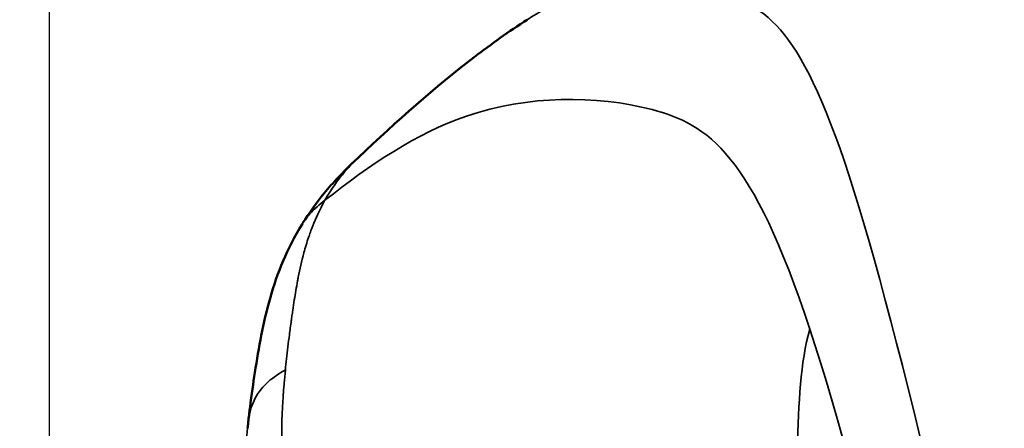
# Model space of a CAD drawing. Header units: millimetres. Extents: x -578 to 1907, y 2499 to 4482.
# Tile 11 of 41: x -280 to -3, y 3142 to 3257. Entities that reach past the tile are written whole.
import ezdxf

# ---------------------------------------------------------------- set-up
doc = ezdxf.new("R2010")
doc.units = ezdxf.units.MM
doc.layers.add('Visible (ANSI)', color=7, linetype='Continuous', lineweight=50)
doc.layers.add('Visible Narrow (ANSI)', color=7, linetype='Continuous', lineweight=35)
doc.styles.get("Standard").update_dxf_attribs({"font": 'tahoma.ttf'})
doc.dimstyles.get("Standard").update_dxf_attribs({"dimtxt": 25, "dimasz": 0.18, "dimexe": 0.18, "dimexo": 0.0625, "dimgap": 0.09, "dimtad": 0, "dimtih": 1, "dimtoh": 1, "dimzin": 0, "dimdsep": 46, "dimtxsty": 'Standard', "dimcen": 0.09, "dimadec": 0, "dimazin": 0, "dimtfac": 1, "dimtofl": 0, "dimtmove": 0, "dimatfit": 3, "dimfxl": 1, "dimtolj": 1, "dimtzin": 0, "dimarcsym": 0})

# ---------------------------------------------------------------- blocks, each defined once
blk = doc.blocks.new('*D9')
at = {"color": 0, "lineweight": -2, "transparency": 16777216}
for p, q in [((-271.39, 2563.39), (-271.39, 3444.12)), ((-271.21, 3443.94), (120.55, 3443.94)), ((779.94, 3443.94), (388.19, 3443.94)), ((780.12, 2563.39), (780.12, 3444.12))]:
    blk.add_line(p, q, dxfattribs=at)
at = {"color": 0, "transparency": 16777216}
for points in [[(-271.21, 3443.97), (-271.21, 3443.91), (-271.39, 3443.94)], [(779.94, 3443.97), (779.94, 3443.91), (780.12, 3443.94)]]:
    blk.add_solid(points, dxfattribs=at)
at = {"layer": 'Defpoints', "color": 0, "transparency": 16777216}
for p in [(780.12, 3443.94), (-271.39, 2563.33), (780.12, 2563.33)]:
    blk.add_point(p, dxfattribs=at)
at = {"color": 0, "transparency": 16777216, "insert": (254.37, 3443.94), "char_height": 25, "attachment_point": 5}
blk.add_mtext('\\A1;1051.51mm [41{\\H1x;\\S1/4;}]', dxfattribs=at)
blk = doc.blocks.new('*D10')
at = {"color": 0, "lineweight": -2, "transparency": 16777216}
for p, q in [((254.3, 3332.44), (-451.8, 3332.68)), ((-451.62, 3332.5), (-451.75, 2949.06)), ((-451.91, 2499.48), (-451.78, 2882.92)), ((254.02, 2499.06), (-452.09, 2499.3))]:
    blk.add_line(p, q, dxfattribs=at)
at = {"color": 0, "transparency": 16777216}
for points in [[(-451.65, 3332.5), (-451.59, 3332.5), (-451.62, 3332.68)], [(-451.94, 2499.48), (-451.88, 2499.48), (-451.91, 2499.3)]]:
    blk.add_solid(points, dxfattribs=at)
at = {"layer": 'Defpoints', "color": 0, "transparency": 16777216}
for p in [(254.37, 3332.44), (-451.91, 2499.3), (254.08, 2499.06)]:
    blk.add_point(p, dxfattribs=at)
at = {"color": 0, "transparency": 16777216, "insert": (-451.77, 2915.99), "char_height": 25, "attachment_point": 5}
blk.add_mtext('\\A1;833.38mm [32{\\H1x;\\S3/4;}]', dxfattribs=at)

msp = doc.modelspace()

# ---------------------------------------------------------------- linework, layer by layer
at = {"layer": 'Visible (ANSI)'}
for points, knots in [([(-184.656, 3217.939), (-173.754, 3228.22), (-163.217, 3237.662), (-147.358, 3249.76), (-142.44, 3253.252), (-137.326, 3256.582)], [0, 0, 0, 0, 5.8873996, 5.8873996, 8.4568535, 8.4568535, 8.4568535, 8.4568535]), ([(-200.316, 3199.444), (-198.58, 3202.242), (-196.563, 3205.092), (-193.045, 3209.362), (-191.764, 3210.816), (-188.787, 3213.959), (-187.382, 3215.368), (-184.684, 3217.911)], [0.0529647, 0.0529647, 0.0529647, 0.0529647, 3.2478684, 3.2478684, 4.8819956, 4.8819956, 6.5345156, 6.5345156, 6.5345156, 6.5345156]), ([(-215.685, 3142.676), (-215.624, 3143.239), (-215.574, 3143.687), (-215.373, 3145.48), (-215.23, 3146.68), (-214.646, 3151.38), (-214.194, 3154.553), (-212.635, 3164.633), (-211.469, 3171.371), (-207.437, 3185.472), (-204.722, 3192.312), (-200.406, 3199.3)], [0, 0, 0, 0, 0.3780259, 0.3780259, 1.5102433, 1.5102433, 4.9065934, 4.9065934, 12.7751906, 12.7751906, 20.7066151, 20.7066151, 20.7066151, 20.7066151])]:
    msp.add_open_spline(points, degree=3, knots=knots, dxfattribs=at)
for points in [[(-184.655, 3217.938), (-184.664, 3217.929), (-184.674, 3217.92), (-184.684, 3217.911)], [(-200.406, 3199.3), (-200.405, 3199.302), (-200.404, 3199.303), (-200.403, 3199.305)], [(-215.765, 3141.925), (-215.757, 3141.997), (-215.75, 3142.069), (-215.742, 3142.141)], [(-215.742, 3142.141), (-215.723, 3142.32), (-215.704, 3142.498), (-215.685, 3142.676)]]:
    msp.add_open_spline(points, degree=3, dxfattribs=at)
at = {"layer": 'Visible Narrow (ANSI)'}
for points, knots in [([(-137.326, 3256.582), (-134.023, 3258.733), (-115.699, 3268.504), (-76.69, 3267.834), (-47.21, 3239.487), (8.441, 2981.34), (21.01, 2940.076), (24.612, 2932.328)], [-5.2266168, -5.2266168, -5.2266168, -5.2266168, -5, -4, -3, -2, -1.4095971, -1.4095971, -1.4095971, -1.4095971]), ([(-194.075, 3205.904), (-181.41, 3215.879), (-152.853, 3235.39), (-98.847, 3235.495), (-74.225, 3218.976), (-58.021, 3169.777)], [-5.8223517, -5.8223517, -5.8223517, -5.8223517, -5, -4, -3, -3, -3, -3]), ([(-184.684, 3217.911), (-185.007, 3217.606), (-185.337, 3217.288), (-185.672, 3216.955), (-186.578, 3216.055), (-187.519, 3215.053), (-188.469, 3213.941), (-190.369, 3211.716), (-192.297, 3209.049), (-194.075, 3205.904)], [0.57881087, 0.57881087, 0.57881087, 0.57881087, 0.625, 0.625, 0.625, 0.75, 0.75, 0.75, 1, 1, 1, 1]), ([(-194.075, 3205.904), (-195.646, 3203.125), (-196.698, 3200.715), (-197.478, 3198.741), (-197.97, 3197.495), (-198.35, 3196.422), (-198.651, 3195.528), (-198.652, 3195.524), (-198.655, 3195.516), (-198.657, 3195.509), (-199.153, 3194.034), (-199.579, 3192.604), (-199.954, 3191.225), (-200.619, 3188.777), (-201.123, 3186.49), (-201.538, 3184.378), (-201.538, 3184.377), (-201.538, 3184.376), (-201.539, 3184.375), (-201.61, 3184.014), (-201.679, 3183.655), (-201.745, 3183.299), (-201.917, 3182.388), (-202.075, 3181.494), (-202.223, 3180.616), (-202.376, 3179.71), (-202.519, 3178.821), (-202.654, 3177.951), (-202.808, 3176.96), (-202.952, 3175.992), (-203.089, 3175.049), (-203.091, 3175.036), (-203.093, 3175.023), (-203.095, 3175.01), (-203.097, 3174.995), (-203.099, 3174.98), (-203.102, 3174.964), (-203.172, 3174.479), (-203.241, 3174.001), (-203.308, 3173.528), (-203.309, 3173.519), (-203.311, 3173.51), (-203.312, 3173.501), (-203.344, 3173.274), (-203.376, 3173.049), (-203.408, 3172.824), (-203.412, 3172.796), (-203.416, 3172.767), (-203.42, 3172.738), (-203.432, 3172.651), (-203.444, 3172.563), (-203.456, 3172.476), (-203.464, 3172.418), (-203.472, 3172.36), (-203.48, 3172.303), (-203.484, 3172.274), (-203.488, 3172.245), (-203.492, 3172.216), (-203.496, 3172.188), (-203.5, 3172.161), (-203.504, 3172.133), (-203.504, 3172.132), (-203.504, 3172.131), (-203.504, 3172.13), (-203.695, 3170.754), (-203.873, 3169.423), (-204.038, 3168.135), (-204.186, 3166.983), (-204.325, 3165.867), (-204.454, 3164.782), (-204.728, 3162.485), (-204.962, 3160.335), (-205.162, 3158.32)], [0, 0, 0, 0, 0.1532043, 0.1532043, 0.1532043, 0.249939, 0.249939, 0.249939, 0.2503423, 0.2503423, 0.2503423, 0.340292, 0.340292, 0.340292, 0.499939, 0.499939, 0.499939, 0.5, 0.5, 0.5, 0.5201712, 0.5201712, 0.5201712, 0.5717463, 0.5717463, 0.5717463, 0.625, 0.625, 0.625, 0.6856845, 0.6856845, 0.6856845, 0.6865137, 0.6865137, 0.6865137, 0.6875, 0.6875, 0.6875, 0.71875, 0.71875, 0.71875, 0.7193471, 0.7193471, 0.7193471, 0.734375, 0.734375, 0.734375, 0.7363055, 0.7363055, 0.7363055, 0.7421875, 0.7421875, 0.7421875, 0.7460937, 0.7460937, 0.7460937, 0.7480469, 0.7480469, 0.7480469, 0.749939, 0.749939, 0.749939, 0.75, 0.75, 0.75, 0.8160172, 0.8160172, 0.8160172, 0.875, 0.875, 0.875, 1, 1, 1, 1]), ([(-200.403, 3199.305), (-199.793, 3200.292), (-199.091, 3201.222), (-198.323, 3202.076), (-197.037, 3203.504), (-195.565, 3204.719), (-194.075, 3205.904)], [0.54350579, 0.54350579, 0.54350579, 0.54350579, 0.71432674, 0.71432674, 0.71432674, 1, 1, 1, 1]), ([(-62.777, 3044.469), (-62.756, 3047.114), (-62.699, 3054.159), (-62.639, 3061.138), (-62.522, 3074.141), (-62.267, 3099.734), (-61.635, 3138.262), (-60.686, 3160.284), (-58.021, 3169.777)], [-1.4500877, -1.4500877, -1.4500877, -1.4500877, -1.375, -1.25, -1.25, -1, -0.5, 0, 0, 0, 0]), ([(-215.685, 3142.676), (-215.602, 3143.436), (-215.299, 3146.062), (-213.961, 3150.549), (-210.138, 3155.279), (-206.835, 3157.334), (-205.162, 3158.32)], [0.02712825, 0.02712825, 0.02712825, 0.02712825, 0.14285714, 0.42857143, 0.71428571, 1, 1, 1, 1]), ([(-205.162, 3158.32), (-205.293, 3157.007), (-205.409, 3155.754), (-205.512, 3154.559), (-205.563, 3153.962), (-205.611, 3153.379), (-205.655, 3152.811), (-205.678, 3152.527), (-205.699, 3152.246), (-205.72, 3151.969), (-205.73, 3151.831), (-205.74, 3151.693), (-205.75, 3151.556), (-205.755, 3151.488), (-205.76, 3151.42), (-205.765, 3151.352), (-205.767, 3151.318), (-205.77, 3151.284), (-205.772, 3151.25), (-205.773, 3151.233), (-205.774, 3151.216), (-205.776, 3151.199), (-205.777, 3151.184), (-205.778, 3151.17), (-205.779, 3151.155), (-205.779, 3151.153), (-205.779, 3151.151), (-205.779, 3151.149), (-205.849, 3150.149), (-205.91, 3149.184), (-205.961, 3148.251), (-205.98, 3147.911), (-205.998, 3147.575), (-206.014, 3147.244), (-206.057, 3146.37), (-206.091, 3145.527), (-206.117, 3144.713), (-206.119, 3144.66), (-206.12, 3144.607), (-206.122, 3144.554), (-206.126, 3144.41), (-206.13, 3144.267), (-206.134, 3144.125), (-206.136, 3144.054), (-206.138, 3143.984), (-206.14, 3143.913), (-206.141, 3143.878), (-206.142, 3143.842), (-206.143, 3143.807), (-206.143, 3143.79), (-206.144, 3143.772), (-206.144, 3143.755), (-206.144, 3143.739), (-206.145, 3143.724), (-206.145, 3143.709), (-206.145, 3143.706), (-206.145, 3143.705), (-206.145, 3143.702), (-206.161, 3143.045), (-206.171, 3142.402), (-206.176, 3141.772), (-206.181, 3141.207), (-206.181, 3140.652), (-206.176, 3140.107), (-206.174, 3139.757), (-206.168, 3139.371), (-206.161, 3139.001), (-206.152, 3138.538), (-206.14, 3138.079), (-206.124, 3137.626), (-206.108, 3137.178), (-206.09, 3136.735), (-206.067, 3136.296), (-206.045, 3135.848), (-206.017, 3135.376), (-205.986, 3134.914), (-205.965, 3134.612), (-205.943, 3134.309), (-205.919, 3134.007), (-205.899, 3133.761), (-205.878, 3133.516), (-205.856, 3133.271), (-205.842, 3133.113), (-205.827, 3132.954), (-205.812, 3132.796), (-205.804, 3132.717), (-205.797, 3132.638), (-205.789, 3132.559), (-205.785, 3132.52), (-205.781, 3132.48), (-205.777, 3132.441), (-205.775, 3132.421), (-205.773, 3132.401), (-205.771, 3132.381), (-205.769, 3132.362), (-205.767, 3132.341), (-205.765, 3132.322), (-205.638, 3131.086), (-205.478, 3129.818), (-205.279, 3128.51)], [0, 0, 0, 0, 0.125, 0.125, 0.125, 0.1875, 0.1875, 0.1875, 0.21875, 0.21875, 0.21875, 0.234375, 0.234375, 0.234375, 0.2421875, 0.2421875, 0.2421875, 0.2460938, 0.2460938, 0.2460938, 0.2480469, 0.2480469, 0.2480469, 0.2497559, 0.2497559, 0.2497559, 0.25, 0.25, 0.25, 0.3415847, 0.3415847, 0.3415847, 0.375, 0.375, 0.375, 0.4630296, 0.4630296, 0.4630296, 0.46875, 0.46875, 0.46875, 0.484375, 0.484375, 0.484375, 0.4921875, 0.4921875, 0.4921875, 0.4960938, 0.4960938, 0.4960938, 0.4980469, 0.4980469, 0.4980469, 0.4997559, 0.4997559, 0.4997559, 0.5, 0.5, 0.5, 0.5625, 0.5625, 0.5625, 0.6186494, 0.6186494, 0.6186494, 0.6547137, 0.6547137, 0.6547137, 0.6998341, 0.6998341, 0.6998341, 0.7443298, 0.7443298, 0.7443298, 0.7897374, 0.7897374, 0.7897374, 0.8195335, 0.8195335, 0.8195335, 0.84375, 0.84375, 0.84375, 0.859375, 0.859375, 0.859375, 0.8671875, 0.8671875, 0.8671875, 0.8710938, 0.8710938, 0.8710938, 0.8730469, 0.8730469, 0.8730469, 0.875, 0.875, 0.875, 1, 1, 1, 1]), ([(-216.414, 3112.658), (-216.464, 3113.176), (-216.515, 3113.742), (-216.565, 3114.359), (-216.59, 3114.668), (-216.615, 3114.99), (-216.639, 3115.325), (-216.651, 3115.493), (-216.662, 3115.664), (-216.674, 3115.839), (-216.68, 3115.926), (-216.685, 3116.014), (-216.691, 3116.103), (-216.694, 3116.148), (-216.697, 3116.193), (-216.7, 3116.238), (-216.701, 3116.26), (-216.702, 3116.283), (-216.704, 3116.305), (-216.704, 3116.317), (-216.705, 3116.328), (-216.706, 3116.339), (-216.706, 3116.346), (-216.707, 3116.353), (-216.707, 3116.359), (-216.707, 3116.364), (-216.708, 3116.367), (-216.708, 3116.372), (-216.708, 3116.373), (-216.708, 3116.373), (-216.708, 3116.373), (-216.727, 3116.681), (-216.759, 3117.226), (-216.795, 3118.028), (-216.813, 3118.422), (-216.831, 3118.879), (-216.847, 3119.402), (-216.851, 3119.516), (-216.854, 3119.633), (-216.857, 3119.753), (-216.859, 3119.813), (-216.861, 3119.873), (-216.862, 3119.935), (-216.863, 3119.966), (-216.864, 3119.997), (-216.865, 3120.028), (-216.865, 3120.044), (-216.865, 3120.059), (-216.866, 3120.075), (-216.866, 3120.089), (-216.867, 3120.103), (-216.867, 3120.116), (-216.867, 3120.118), (-216.867, 3120.121), (-216.867, 3120.122), (-216.879, 3120.624), (-216.888, 3121.118), (-216.893, 3121.605), (-216.903, 3122.465), (-216.903, 3123.301), (-216.896, 3124.106), (-216.89, 3124.736), (-216.88, 3125.347), (-216.867, 3125.937), (-216.86, 3126.233), (-216.853, 3126.522), (-216.845, 3126.807), (-216.84, 3126.949), (-216.836, 3127.09), (-216.832, 3127.229), (-216.83, 3127.299), (-216.827, 3127.368), (-216.825, 3127.437), (-216.824, 3127.471), (-216.823, 3127.506), (-216.822, 3127.54), (-216.821, 3127.574), (-216.819, 3127.608), (-216.818, 3127.643), (-216.807, 3127.973), (-216.794, 3128.308), (-216.78, 3128.649), (-216.747, 3129.462), (-216.707, 3130.302), (-216.658, 3131.171), (-216.64, 3131.499), (-216.62, 3131.831), (-216.599, 3132.167), (-216.581, 3132.463), (-216.562, 3132.762), (-216.542, 3133.064), (-216.521, 3133.386), (-216.498, 3133.713), (-216.475, 3134.043), (-216.463, 3134.208), (-216.451, 3134.374), (-216.438, 3134.54), (-216.432, 3134.624), (-216.426, 3134.708), (-216.42, 3134.791), (-216.416, 3134.833), (-216.413, 3134.875), (-216.41, 3134.917), (-216.409, 3134.939), (-216.407, 3134.96), (-216.405, 3134.981), (-216.404, 3134.994), (-216.403, 3135.007), (-216.402, 3135.02), (-216.402, 3135.028), (-216.401, 3135.038), (-216.401, 3135.044), (-216.325, 3136.029), (-216.236, 3137.108), (-216.127, 3138.288), (-216.025, 3139.407), (-215.905, 3140.617), (-215.765, 3141.925)], [0, 0, 0, 0, 0.0625, 0.0625, 0.0625, 0.09375, 0.09375, 0.09375, 0.109375, 0.109375, 0.109375, 0.1171875, 0.1171875, 0.1171875, 0.12109375, 0.12109375, 0.12109375, 0.12304688, 0.12304688, 0.12304688, 0.12402344, 0.12402344, 0.12402344, 0.12459184, 0.12459184, 0.12459184, 0.12496355, 0.12496355, 0.12496355, 0.125, 0.125, 0.125, 0.19835547, 0.19835547, 0.19835547, 0.234375, 0.234375, 0.234375, 0.2421875, 0.2421875, 0.2421875, 0.24609375, 0.24609375, 0.24609375, 0.24804688, 0.24804688, 0.24804688, 0.24902344, 0.24902344, 0.24902344, 0.24987793, 0.24987793, 0.24987793, 0.25, 0.25, 0.25, 0.29514495, 0.29514495, 0.29514495, 0.375, 0.375, 0.375, 0.4375, 0.4375, 0.4375, 0.46875, 0.46875, 0.46875, 0.484375, 0.484375, 0.484375, 0.4921875, 0.4921875, 0.4921875, 0.49609375, 0.49609375, 0.49609375, 0.5, 0.5, 0.5, 0.53685804, 0.53685804, 0.53685804, 0.625, 0.625, 0.625, 0.65826047, 0.65826047, 0.65826047, 0.6875, 0.6875, 0.6875, 0.71875, 0.71875, 0.71875, 0.734375, 0.734375, 0.734375, 0.7421875, 0.7421875, 0.7421875, 0.74609375, 0.74609375, 0.74609375, 0.74804688, 0.74804688, 0.74804688, 0.74925238, 0.74925238, 0.74925238, 0.75, 0.75, 0.75, 0.875, 0.875, 0.875, 0.99349175, 0.99349175, 0.99349175, 0.99349175])]:
    msp.add_open_spline(points, degree=3, knots=knots, dxfattribs=at)
msp.add_open_spline([(-58.021, 3169.777), (-41.818, 3120.577), (-21.723, 3030.439), (-8.788, 2981.566)], degree=3, dxfattribs=at)

# ---------------------------------------------------------------- dimensions: what is measured, and where the dimension line sits
for p1, p2, distance, picture, middle in [((-271.3915, 2563.3294), (780.1233, 2563.329), 880.6117, '*D9', (254.3659, 3443.9407)), ((254.365, 3332.439), (254.08, 2499.059), -705.988, '*D10', (-451.765, 2915.991))]:
    dim = msp.add_aligned_dim(p1=p1, p2=p2, distance=distance, dimstyle='Standard', override={"dimpost": 'mm'})
    dim.commit()
    dim.dimension.update_dxf_attribs({"geometry": picture, "text_midpoint": middle})

doc.saveas('drawing.dxf')
